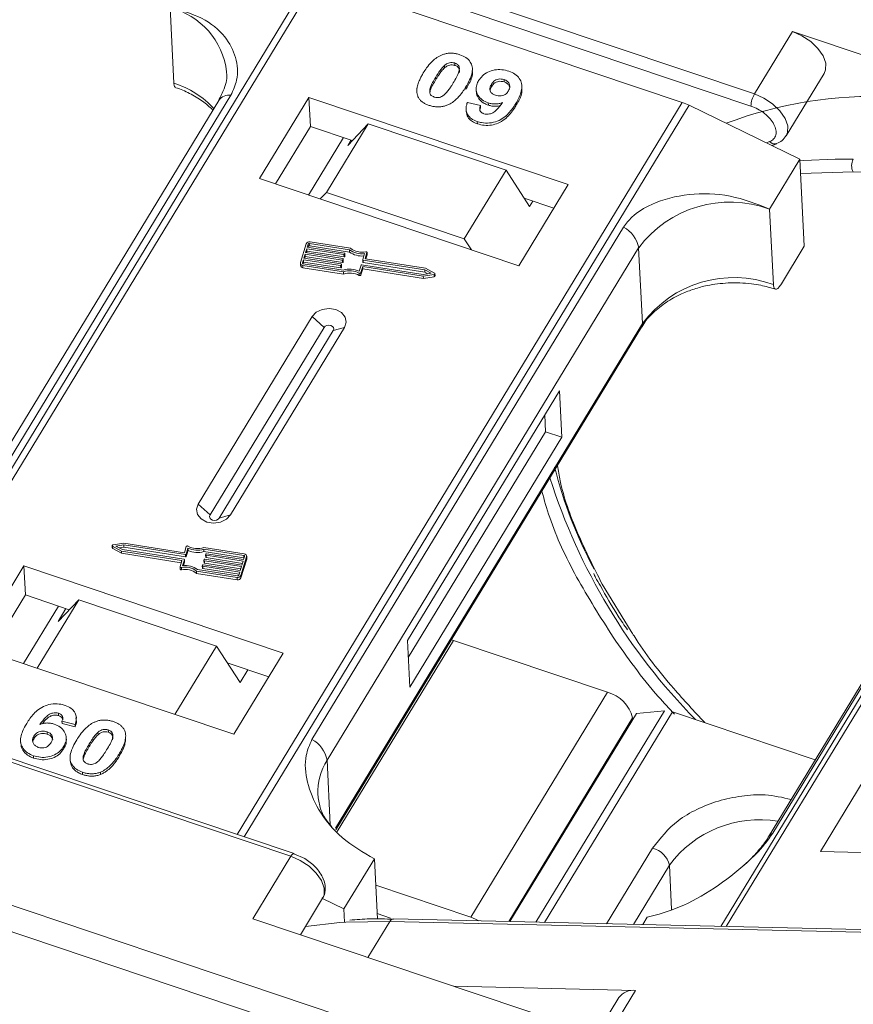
# Model space of a CAD drawing. Header units: millimetres. Extents: x 2205 to 3679, y 833 to 1866.
# Tile 43 of 86: x 3089 to 3130, y 1637 to 1685. Entities that reach past the tile are written whole.
import ezdxf

# ---------------------------------------------------------------- set-up
doc = ezdxf.new("R2010")
doc.units = ezdxf.units.MM

msp = doc.modelspace()

# ---------------------------------------------------------------- linework, layer by layer
at = {"color": 7, "linetype": 'Continuous', "lineweight": 15}
for p, q in [((3125.172, 1681.525), (3091.44, 1692.855)), ((3091.708, 1692.115), (3124.999, 1680.933)), ((3103.314, 1687.237), (3081.447, 1651.301)), ((3081.767, 1651.194), (3103.646, 1687.151)), ((3103.646, 1687.151), (3121.623, 1681.112)), ((3096.452, 1685.768), (3096.637, 1682.056)), ((3127.039, 1684.594), (3125.172, 1681.525)), ((3136.924, 1681.274), (3127.039, 1684.594)), ((3109.94, 1682.925), (3109.946, 1682.811)), ((3110.448, 1683.045), (3110.453, 1682.931)), ((3111.316, 1682.679), (3111.31, 1682.793)), ((3109.512, 1682.356), (3109.518, 1682.242)), ((3112.876, 1682.117), (3112.87, 1682.231)), ((3126.732, 1679.468), (3128.6, 1682.537)), ((3108.592, 1681.836), (3108.594, 1681.806)), ((3110.985, 1681.743), (3110.979, 1681.857)), ((3111.496, 1681.767), (3111.502, 1681.653)), ((3112.245, 1681.999), (3112.251, 1681.884)), ((3113.746, 1681.813), (3113.741, 1681.927)), ((3098.844, 1681.206), (3083.531, 1656.04)), ((3084.131, 1656.3), (3099.443, 1681.465)), ((3103.276, 1681.361), (3100.849, 1677.371)), ((3116.017, 1677.081), (3103.276, 1681.361)), ((3103.276, 1681.361), (3103.348, 1679.933)), ((3121.623, 1681.112), (3099.744, 1645.155)), ((3100.092, 1645.039), (3121.958, 1680.975)), ((3111.064, 1681.108), (3111.708, 1680.953)), ((3111.689, 1680.773), (3111.714, 1680.839)), ((3111.708, 1680.953), (3111.714, 1680.839)), ((3112.089, 1681.091), (3112.095, 1680.977)), ((3113.448, 1680.941), (3113.442, 1681.055)), ((3121.958, 1680.975), (3127.409, 1678.326)), ((3111.011, 1680.694), (3111.016, 1680.58)), ((3103.348, 1679.933), (3101.629, 1677.109)), ((3105.41, 1679.24), (3103.348, 1679.933)), ((3106.196, 1680.064), (3104.142, 1676.688)), ((3105.182, 1679.001), (3106.196, 1680.064)), ((3112.965, 1677.79), (3106.196, 1680.064)), ((3111.548, 1680.173), (3111.554, 1680.059)), ((3103.256, 1676.562), (3104.975, 1679.387)), ((3105.182, 1679.001), (3105.341, 1679.263)), ((3125.917, 1679.187), (3125.763, 1679.126)), ((3126.036, 1678.994), (3126.265, 1679.084)), ((3125.915, 1675.871), (3127.409, 1678.326)), ((3127.409, 1678.326), (3127.622, 1674.043)), ((3130.029, 1678.32), (3129.142, 1678.326)), ((3100.849, 1677.371), (3113.59, 1673.091)), ((3110.911, 1674.414), (3112.965, 1677.79)), ((3112.965, 1677.79), (3114.122, 1675.998)), ((3127.444, 1677.617), (3130.015, 1677.698)), ((3130.015, 1677.698), (3164.198, 1676.914)), ((3113.59, 1673.091), (3116.017, 1677.081)), ((3104.142, 1676.688), (3103.836, 1676.368)), ((3110.911, 1674.414), (3104.142, 1676.688)), ((3115.308, 1675.916), (3113.861, 1676.402)), ((3114.282, 1676.26), (3114.122, 1675.998)), ((3145.193, 1676.264), (3123.513, 1640.634)), ((3123.782, 1640.628), (3145.479, 1676.285)), ((3126.1, 1672.159), (3125.915, 1675.871)), ((3118.737, 1674.985), (3103.424, 1649.819)), ((3103.145, 1674.171), (3102.862, 1673.247)), ((3103.246, 1674.155), (3103.199, 1674.001)), ((3103.199, 1674.001), (3105.022, 1673.714)), ((3103.238, 1673.995), (3103.252, 1674.041)), ((3103.252, 1674.041), (3103.246, 1674.155)), ((3105.271, 1673.877), (3103.308, 1674.186)), ((3103.308, 1674.186), (3103.314, 1674.072)), ((3103.314, 1674.072), (3105.277, 1673.762)), ((3105.326, 1673.949), (3103.332, 1674.263)), ((3104.168, 1648.801), (3119.481, 1673.966)), ((3111.259, 1673.874), (3110.911, 1674.414)), ((3119.666, 1670.255), (3119.481, 1673.966)), ((3126.502, 1672.202), (3127.622, 1674.043)), ((3103.093, 1673.654), (3103.034, 1673.462)), ((3103.034, 1673.462), (3104.856, 1673.175)), ((3103.073, 1673.456), (3103.098, 1673.54)), ((3104.915, 1673.368), (3103.093, 1673.654)), ((3103.098, 1673.54), (3103.093, 1673.654)), ((3103.098, 1673.54), (3104.921, 1673.253)), ((3103.175, 1673.924), (3103.116, 1673.732)), ((3103.116, 1673.732), (3104.939, 1673.445)), ((3103.155, 1673.725), (3103.181, 1673.81)), ((3104.998, 1673.637), (3103.175, 1673.924)), ((3103.181, 1673.81), (3103.175, 1673.924)), ((3103.181, 1673.81), (3105.004, 1673.523)), ((3105.004, 1673.523), (3104.998, 1673.637)), ((3105.041, 1673.691), (3105.029, 1673.652)), ((3105.035, 1673.538), (3105.029, 1673.652)), ((3105.035, 1673.538), (3105.046, 1673.577)), ((3105.047, 1673.582), (3105.041, 1673.696)), ((3105.046, 1673.577), (3105.041, 1673.691)), ((3105.277, 1673.762), (3105.271, 1673.877)), ((3105.921, 1673.391), (3106.012, 1673.689)), ((3106.045, 1673.452), (3106.13, 1673.731)), ((3106.078, 1673.427), (3106.136, 1673.617)), ((3106.13, 1673.731), (3106.136, 1673.617)), ((3106.137, 1673.627), (3106.132, 1673.741)), ((3102.858, 1673.215), (3102.864, 1673.101)), ((3103.01, 1673.385), (3102.963, 1673.231)), ((3102.963, 1673.231), (3102.964, 1673.21)), ((3102.978, 1673.107), (3104.972, 1672.793)), ((3102.984, 1672.993), (3102.978, 1673.107)), ((3102.984, 1672.993), (3104.978, 1672.679)), ((3102.99, 1673.187), (3103.016, 1673.271)), ((3103.001, 1673.184), (3104.964, 1672.875)), ((3104.833, 1673.098), (3103.01, 1673.385)), ((3103.016, 1673.271), (3103.01, 1673.385)), ((3103.016, 1673.271), (3104.839, 1672.984)), ((3104.839, 1672.984), (3104.833, 1673.098)), ((3104.876, 1673.152), (3104.864, 1673.113)), ((3104.87, 1672.999), (3104.864, 1673.113)), ((3104.87, 1672.999), (3104.881, 1673.038)), ((3104.882, 1673.043), (3104.876, 1673.157)), ((3104.876, 1673.152), (3104.881, 1673.038)), ((3104.921, 1673.253), (3104.915, 1673.368)), ((3104.958, 1673.421), (3104.946, 1673.383)), ((3104.952, 1673.269), (3104.946, 1673.383)), ((3104.952, 1673.269), (3104.964, 1673.307)), ((3104.964, 1673.307), (3104.958, 1673.421)), ((3104.965, 1673.312), (3104.959, 1673.427)), ((3105.747, 1672.824), (3105.838, 1673.121)), ((3105.83, 1672.75), (3105.921, 1673.048)), ((3105.869, 1673.137), (3108.899, 1672.66)), ((3105.92, 1673.386), (3105.926, 1673.271)), ((3105.921, 1673.048), (3108.896, 1672.579)), ((3105.927, 1672.933), (3105.921, 1673.048)), ((3108.97, 1672.891), (3105.94, 1673.368)), ((3105.946, 1673.253), (3105.94, 1673.368)), ((3105.946, 1673.253), (3108.975, 1672.776)), ((3106.046, 1673.442), (3106.045, 1673.452)), ((3109.014, 1672.964), (3106.064, 1673.429)), ((3104.978, 1672.679), (3104.972, 1672.793)), ((3105.747, 1672.726), (3105.753, 1672.612)), ((3105.836, 1672.636), (3105.83, 1672.75)), ((3105.836, 1672.636), (3105.927, 1672.933)), ((3105.927, 1672.933), (3108.901, 1672.465)), ((3108.896, 1672.579), (3109.427, 1672.66)), ((3108.901, 1672.465), (3108.896, 1672.579)), ((3108.899, 1672.66), (3109.289, 1672.719)), ((3108.901, 1672.465), (3109.432, 1672.546)), ((3109.289, 1672.719), (3108.97, 1672.891)), ((3108.975, 1672.776), (3108.97, 1672.891)), ((3108.975, 1672.776), (3109.128, 1672.695)), ((3109.448, 1672.731), (3109.014, 1672.964)), ((3109.427, 1672.66), (3109.432, 1672.546)), ((3109.475, 1672.587), (3109.469, 1672.702)), ((3103.435, 1670.588), (3097.833, 1661.381)), ((3103.435, 1670.588), (3104.021, 1670.054)), ((3119.666, 1670.255), (3104.583, 1645.466)), ((3141.168, 1670.198), (3125.855, 1645.032)), ((3126.07, 1645.219), (3141.383, 1670.385)), ((3104.021, 1670.054), (3098.419, 1660.848)), ((3098.873, 1660.695), (3104.475, 1669.902)), ((3099.425, 1660.846), (3105.028, 1670.053)), ((3105.028, 1670.053), (3104.475, 1669.902)), ((3104.6, 1645.378), (3119.622, 1670.065)), ((3115.588, 1666.951), (3108.118, 1654.675)), ((3115.702, 1664.666), (3115.588, 1666.951)), ((3114.906, 1664.934), (3114.864, 1665.761)), ((3108.16, 1653.847), (3114.906, 1664.934)), ((3115.702, 1664.666), (3114.906, 1664.934)), ((3108.232, 1652.39), (3115.702, 1664.666)), ((3098.419, 1660.848), (3097.833, 1661.381)), ((3099.425, 1660.846), (3098.873, 1660.695)), ((3094.183, 1659.461), (3093.652, 1659.38)), ((3097.157, 1658.993), (3094.183, 1659.461)), ((3093.609, 1659.339), (3093.615, 1659.225)), ((3093.63, 1659.309), (3094.065, 1659.076)), ((3093.636, 1659.195), (3093.63, 1659.309)), ((3093.636, 1659.195), (3094.071, 1658.962)), ((3094.18, 1659.381), (3093.789, 1659.321)), ((3093.789, 1659.321), (3094.109, 1659.15)), ((3093.956, 1659.232), (3094.185, 1659.267)), ((3094.065, 1659.076), (3097.014, 1658.612)), ((3094.071, 1658.962), (3094.065, 1659.076)), ((3094.071, 1658.962), (3097.006, 1658.5)), ((3094.109, 1659.15), (3097.138, 1658.673)), ((3097.209, 1658.904), (3094.18, 1659.381)), ((3094.185, 1659.267), (3094.18, 1659.381)), ((3094.185, 1659.267), (3097.215, 1658.79)), ((3097.248, 1659.291), (3097.157, 1658.993)), ((3097.331, 1659.217), (3097.24, 1658.919)), ((3097.246, 1658.805), (3097.337, 1659.103)), ((3097.337, 1659.103), (3097.331, 1659.217)), ((3100.101, 1658.933), (3098.106, 1659.247)), ((3100.077, 1658.856), (3098.114, 1659.165)), ((3098.12, 1659.051), (3098.114, 1659.165)), ((3098.12, 1659.051), (3100.083, 1658.742)), ((3097.033, 1658.588), (3096.948, 1658.31)), ((3097.018, 1658.538), (3097.014, 1658.612)), ((3097.158, 1658.65), (3097.066, 1658.352)), ((3097.108, 1658.356), (3097.163, 1658.535)), ((3097.164, 1658.541), (3097.158, 1658.655)), ((3097.163, 1658.535), (3097.158, 1658.65)), ((3097.215, 1658.79), (3097.209, 1658.904)), ((3097.246, 1658.805), (3097.24, 1658.919)), ((3098.12, 1658.619), (3098.132, 1658.658)), ((3098.12, 1658.614), (3098.125, 1658.5)), ((3099.962, 1658.309), (3098.139, 1658.596)), ((3098.145, 1658.482), (3098.139, 1658.596)), ((3098.145, 1658.482), (3099.929, 1658.201)), ((3098.163, 1658.673), (3099.986, 1658.386)), ((3098.202, 1658.884), (3098.208, 1658.769)), ((3098.203, 1658.889), (3098.215, 1658.927)), ((3100.045, 1658.579), (3098.222, 1658.866)), ((3098.228, 1658.751), (3098.222, 1658.866)), ((3098.228, 1658.751), (3100.012, 1658.47)), ((3098.246, 1658.943), (3100.068, 1658.656)), ((3099.933, 1657.87), (3100.216, 1658.794)), ((3099.939, 1657.755), (3100.222, 1658.68)), ((3099.986, 1658.386), (3100.045, 1658.579)), ((3100.068, 1658.656), (3100.115, 1658.81)), ((3100.083, 1658.742), (3100.077, 1658.856)), ((3100.216, 1658.794), (3100.222, 1658.68)), ((3100.226, 1658.711), (3100.22, 1658.825)), ((3089.271, 1658.343), (3086.843, 1654.354)), ((3102.012, 1654.064), (3089.271, 1658.343)), ((3089.271, 1658.343), (3089.342, 1656.916)), ((3096.947, 1658.299), (3096.952, 1658.185)), ((3097.015, 1658.149), (3097.009, 1658.264)), ((3097.753, 1658.092), (3099.747, 1657.778)), ((3097.758, 1657.978), (3097.753, 1658.092)), ((3097.808, 1658.164), (3099.77, 1657.855)), ((3098.037, 1658.344), (3098.043, 1658.23)), ((3098.038, 1658.35), (3098.049, 1658.388)), ((3099.88, 1658.039), (3098.057, 1658.326)), ((3098.063, 1658.212), (3098.057, 1658.326)), ((3098.063, 1658.212), (3099.847, 1657.931)), ((3098.081, 1658.403), (3099.903, 1658.116)), ((3099.832, 1657.885), (3099.88, 1658.039)), ((3099.903, 1658.116), (3099.962, 1658.309)), ((3097.758, 1657.978), (3099.752, 1657.664)), ((3099.747, 1657.778), (3099.752, 1657.664)), ((3099.939, 1657.755), (3099.933, 1657.87)), ((3119.114, 1655.13), (3117.692, 1657.439)), ((3089.342, 1656.916), (3087.623, 1654.092)), ((3091.501, 1656.19), (3089.342, 1656.916)), ((3091.967, 1656.678), (3089.923, 1653.319)), ((3090.952, 1655.615), (3091.967, 1656.678)), ((3091.967, 1656.678), (3098.735, 1654.404)), ((3089.251, 1653.545), (3090.969, 1656.369)), ((3091.336, 1656.246), (3090.952, 1655.615)), ((3069.034, 1655.287), (3102.389, 1644.083)), ((3102.544, 1644.215), (3069.126, 1655.44)), ((3104.672, 1645.292), (3110.383, 1654.679)), ((3108.118, 1654.675), (3108.232, 1652.39)), ((3110.383, 1654.679), (3110.279, 1654.711)), ((3117.948, 1652.138), (3110.383, 1654.679)), ((3086.843, 1654.354), (3099.584, 1650.074)), ((3096.691, 1651.046), (3098.735, 1654.404)), ((3098.735, 1654.404), (3099.892, 1652.612)), ((3099.584, 1650.074), (3102.012, 1654.064)), ((3101.302, 1652.898), (3099.266, 1653.582)), ((3099.892, 1652.612), (3100.276, 1653.243)), ((3117.948, 1652.138), (3111.226, 1641.089)), ((3114.423, 1640.843), (3120.744, 1651.231)), ((3119.37, 1651.099), (3120.744, 1651.231)), ((3090.973, 1651.107), (3090.979, 1650.993)), ((3091.838, 1650.963), (3091.838, 1650.969)), ((3091.844, 1650.855), (3091.839, 1650.95)), ((3113.096, 1640.873), (3119.185, 1650.88)), ((3119.37, 1651.099), (3113.148, 1640.872)), ((3114.856, 1640.833), (3121.149, 1651.175)), ((3119.185, 1650.88), (3119.189, 1650.801)), ((3121.149, 1651.175), (3128.16, 1648.82)), ((3091.785, 1650.556), (3091.141, 1650.71)), ((3091.141, 1650.71), (3091.147, 1650.596)), ((3091.147, 1650.596), (3091.791, 1650.441)), ((3091.785, 1650.556), (3091.791, 1650.441)), ((3093.416, 1650.287), (3093.422, 1650.172)), ((3089.767, 1649.988), (3089.773, 1649.874)), ((3090.408, 1650.198), (3090.413, 1650.084)), ((3091.358, 1649.78), (3091.352, 1649.894)), ((3092.915, 1650.053), (3092.909, 1650.167)), ((3094.262, 1649.714), (3094.257, 1649.828)), ((3089.108, 1649.736), (3089.114, 1649.622)), ((3091.231, 1649.483), (3091.236, 1649.369)), ((3092.48, 1649.596), (3092.485, 1649.481)), ((3089.742, 1649.019), (3089.747, 1648.905)), ((3091.539, 1648.869), (3091.544, 1648.755)), ((3093.95, 1649.102), (3093.955, 1648.988)), ((3104.168, 1648.801), (3104.327, 1645.626)), ((3092.152, 1648.209), (3092.158, 1648.095)), ((3093.03, 1648.215), (3093.036, 1648.1)), ((3130.847, 1648.303), (3128.42, 1644.313)), ((3114.299, 1633.06), (3076.404, 1645.789)), ((3075.169, 1644.903), (3113.928, 1631.884)), ((3120.168, 1644.482), (3117.905, 1640.763)), ((3102.389, 1644.083), (3100.522, 1641.014)), ((3103.071, 1643.968), (3102.543, 1644.205)), ((3102.544, 1644.215), (3102.547, 1644.214)), ((3128.42, 1644.313), (3139.912, 1644.05)), ((3106.494, 1643.954), (3105, 1641.499)), ((3106.494, 1643.954), (3106.641, 1640.999)), ((3119.221, 1640.733), (3120.992, 1643.643)), ((3121.101, 1641.467), (3120.992, 1643.643)), ((3111.226, 1641.089), (3106.558, 1642.657)), ((3102.857, 1640.23), (3103.95, 1642.026)), ((3103.941, 1642.013), (3105, 1641.499)), ((3105, 1641.499), (3105.033, 1640.837)), ((3106.628, 1641.268), (3107.286, 1641.046)), ((3119.679, 1640.722), (3119.901, 1641.086)), ((3100.522, 1641.014), (3115.979, 1635.822)), ((3105.087, 1640.84), (3107.247, 1640.879)), ((3106.174, 1639.116), (3107.247, 1640.879)), ((3107.247, 1640.879), (3141.43, 1640.094)), ((3141.612, 1640.219), (3107.429, 1641.003)), ((3119.323, 1637.49), (3110.406, 1637.694)), ((3117.642, 1634.728), (3119.323, 1637.49)), ((3118.509, 1637.144), (3116.641, 1634.073))]:
    msp.add_line(p, q, dxfattribs=at)
at = {"color": 7, "linetype": 'Continuous', "lineweight": 15, "flags": 128}
for points in [[(3128.6, 1682.537), (3128.669, 1682.704), (3128.676, 1683.032), (3128.546, 1683.395), (3128.291, 1683.763), (3127.934, 1684.104), (3127.504, 1684.39), (3127.039, 1684.594)], [(3126.736, 1679.475), (3126.802, 1679.635), (3126.808, 1679.963), (3126.678, 1680.326), (3126.424, 1680.694), (3126.066, 1681.035), (3125.637, 1681.321), (3125.172, 1681.525)], [(3129.142, 1678.326), (3127.577, 1678.262), (3127.413, 1678.25)], [(3105.046, 1673.577), (3105.047, 1673.581), (3105.047, 1673.582)], [(3106.069, 1673.777), (3106.082, 1673.778), (3106.095, 1673.777), (3106.107, 1673.773), (3106.117, 1673.767), (3106.125, 1673.759), (3106.13, 1673.75), (3106.132, 1673.741), (3106.13, 1673.731)], [(3106.136, 1673.617), (3106.137, 1673.626), (3106.137, 1673.627)], [(3104.881, 1673.038), (3104.882, 1673.041), (3104.882, 1673.043)], [(3104.964, 1673.307), (3104.965, 1673.311), (3104.965, 1673.312)], [(3109.448, 1672.731), (3109.459, 1672.724), (3109.466, 1672.714), (3109.469, 1672.703), (3109.468, 1672.691), (3109.463, 1672.68), (3109.453, 1672.671), (3109.441, 1672.664), (3109.427, 1672.66)], [(3105.028, 1670.053), (3105.11, 1670.309), (3105.058, 1670.566), (3104.881, 1670.786), (3104.605, 1670.935), (3104.272, 1670.99), (3103.932, 1670.944), (3103.639, 1670.803), (3103.435, 1670.588)], [(3104.475, 1669.902), (3104.499, 1669.975), (3104.484, 1670.048), (3104.434, 1670.111), (3104.355, 1670.153), (3104.26, 1670.169), (3104.163, 1670.156), (3104.079, 1670.116), (3104.021, 1670.054)], [(3119.666, 1670.255), (3119.656, 1670.148), (3119.622, 1670.065)], [(3097.833, 1661.381), (3097.75, 1661.126), (3097.802, 1660.869), (3097.979, 1660.649), (3098.256, 1660.5), (3098.589, 1660.445), (3098.928, 1660.491), (3099.222, 1660.632), (3099.425, 1660.846)], [(3098.419, 1660.848), (3098.396, 1660.775), (3098.41, 1660.702), (3098.461, 1660.639), (3098.54, 1660.596), (3098.635, 1660.581), (3098.731, 1660.594), (3098.815, 1660.634), (3098.873, 1660.695)], [(3093.63, 1659.309), (3093.619, 1659.317), (3093.612, 1659.327), (3093.609, 1659.338), (3093.61, 1659.349), (3093.616, 1659.36), (3093.625, 1659.369), (3093.638, 1659.376), (3093.652, 1659.38)], [(3097.163, 1658.535), (3097.164, 1658.539), (3097.164, 1658.541)], [(3100.094, 1658.739), (3100.092, 1658.74), (3100.083, 1658.742)], [(3100.222, 1658.68), (3100.226, 1658.703), (3100.226, 1658.711)], [(3097.009, 1658.264), (3096.996, 1658.263), (3096.984, 1658.264), (3096.972, 1658.268), (3096.962, 1658.274), (3096.954, 1658.281), (3096.949, 1658.29), (3096.947, 1658.3), (3096.948, 1658.31)], [(3121.149, 1651.175), (3121.096, 1651.192), (3121.072, 1651.198)], [(3102.389, 1644.083), (3102.426, 1644.138), (3102.462, 1644.179), (3102.495, 1644.206), (3102.525, 1644.217), (3102.544, 1644.215)], [(3102.389, 1644.083), (3102.854, 1643.879), (3103.284, 1643.594), (3103.641, 1643.252), (3103.896, 1642.884), (3104.026, 1642.521), (3104.019, 1642.194), (3103.95, 1642.026)], [(3111.226, 1641.089), (3111.459, 1640.995), (3111.626, 1640.907)], [(3103.102, 1640.633), (3104.795, 1640.821), (3105.087, 1640.84)]]:
    msp.add_lwpolyline(points, dxfattribs=at)
at = {"color": 7, "linetype": 'Continuous', "lineweight": 15}
for centre, radius, start, end in [((3095.567, 1682.184), 3.691, 6.7408, 76.1267), ((3095.269, 1677.72), 4.547, 42.484, 72.487), ((3099.368, 1680.819), 0.651, 83.3009, 143.5464), ((3130.982, 1661.222), 20.188, 87.4032, 110.8726), ((3126.213, 1680.901), 1.214, 149.0372, 178.4921), ((3120.719, 1678.43), 2.831, 64.0244, 71.3572), ((3126.167, 1679.395), 0.326, 219.7243, 287.2188), ((3130.622, 1677.995), 0.676, 151.2883, 206.0774), ((3123.976, 1670.603), 5.614, 69.793, 143.1903), ((3118.033, 1673.689), 1.475, 10.844, 61.4649), ((3103.295, 1674.102), 0.164, 77.0876, 155.3858), ((3103.296, 1674.132), 0.0548, 77.0876, 155.3858), ((3103.302, 1674.018), 0.0548, 77.0876, 155.3858), ((3105.882, 1674.662), 0.905, 232.0401, 281.9042), ((3105.004, 1673.664), 0.0274, 257.0876, 335.3858), ((3105.01, 1673.55), 0.0274, 257.0876, 335.3858), ((3105.021, 1673.694), 0.0198, 349.9361, 89.3851), ((3105.875, 1674.701), 1.022, 233.7873, 277.7262), ((3105.878, 1674.582), 1.016, 233.7325, 275.5335), ((3102.979, 1673.226), 0.119, 169.9361, 269.3851), ((3102.992, 1673.123), 0.13, 189.7722, 266.0909), ((3103.002, 1673.224), 0.0395, 169.9361, 269.3851), ((3104.839, 1673.125), 0.0274, 257.0876, 335.3858), ((3104.845, 1673.01), 0.0274, 257.0876, 335.3858), ((3104.856, 1673.155), 0.0198, 349.9361, 89.3851), ((3104.922, 1673.394), 0.0274, 257.0876, 335.3858), ((3104.927, 1673.28), 0.0274, 257.0876, 335.3858), ((3104.939, 1673.425), 0.0198, 349.9361, 89.3851), ((3105.863, 1673.11), 0.0274, 77.0876, 155.3858), ((3105.94, 1673.387), 0.0198, 169.9361, 269.3851), ((3105.947, 1673.275), 0.0217, 189.7722, 266.0909), ((3106.065, 1673.449), 0.0198, 169.9361, 269.3851), ((3105.288, 1671.824), 1.1, 65.3285, 107.0983), ((3105.284, 1671.888), 0.957, 61.074, 109.0306), ((3105.29, 1671.774), 0.957, 61.074, 109.0306), ((3105.778, 1672.775), 0.0579, 237.9824, 333.6935), ((3105.784, 1672.661), 0.0579, 237.9824, 333.6935), ((3109.431, 1672.591), 0.0443, 271.8138, 355.8832), ((3124.161, 1666.891), 5.614, 69.793, 143.1903), ((3136.677, 1668.566), 21.992, 194.157, 208.1579), ((3143.52, 1671.681), 29.795, 197.6084, 224.494), ((3093.651, 1659.228), 0.036, 184.8468, 245.7802), ((3097.3, 1659.265), 0.0579, 57.9824, 153.6935), ((3097.794, 1660.152), 0.957, 241.074, 289.0306), ((3097.791, 1660.217), 1.1, 245.3285, 287.0983), ((3097.796, 1660.103), 1.1, 245.3285, 287.0983), ((3097.014, 1658.592), 0.0198, 349.9361, 89.3851), ((3097.138, 1658.653), 0.0198, 349.9361, 89.3851), ((3097.215, 1658.931), 0.0274, 257.0876, 335.3858), ((3097.221, 1658.816), 0.0274, 257.0876, 335.3858), ((3098.14, 1658.616), 0.0198, 169.9361, 269.3851), ((3098.147, 1658.503), 0.0217, 189.7722, 266.0909), ((3098.157, 1658.646), 0.0274, 77.0876, 155.3858), ((3098.222, 1658.885), 0.0198, 169.9361, 269.3851), ((3098.229, 1658.773), 0.0217, 189.7722, 266.0909), ((3098.239, 1658.916), 0.0274, 77.0876, 155.3858), ((3100.077, 1658.817), 0.0395, 349.9361, 89.3851), ((3100.099, 1658.815), 0.119, 349.9361, 89.3851), ((3097.001, 1658.198), 0.0501, 194.3725, 286.4059), ((3097.196, 1657.378), 0.905, 52.0401, 101.9042), ((3097.202, 1657.264), 0.905, 52.0401, 101.9042), ((3097.204, 1657.339), 1.022, 53.7873, 97.7262), ((3098.057, 1658.346), 0.0198, 169.9361, 269.3851), ((3098.064, 1658.234), 0.0217, 189.7722, 266.0909), ((3098.074, 1658.377), 0.0274, 77.0876, 155.3858), ((3099.784, 1657.938), 0.164, 257.0876, 335.3858), ((3099.789, 1657.824), 0.164, 257.0876, 335.3858), ((3099.783, 1657.908), 0.0548, 257.0876, 335.3858), ((3117.509, 1650.469), 1.726, 13.7825, 75.2686), ((3102.72, 1648.523), 1.475, 10.844, 61.4649), ((3106.686, 1647.216), 2.975, 147.8127, 182.163), ((3125.427, 1640.353), 5.522, 80.6552, 143.4246), ((3126.268, 1644.775), 0.486, 114.0436, 148.1804), ((3119.875, 1643.369), 1.15, 13.7825, 75.2686), ((3107.446, 1640.783), 0.221, 94.3757, 154.3004), ((3119.207, 1636.632), 0.865, 82.2958, 143.7595)]:
    msp.add_arc(centre, radius, start, end, dxfattribs=at)
for points, knots in [([(3099.443, 1681.465), (3099.555, 1681.712), (3099.84, 1682.341), (3099.732, 1683.353), (3099.178, 1684.419), (3098.091, 1685.326), (3096.996, 1685.621), (3096.452, 1685.768)], [0, 0, 0, 0, 0.125713, 0.321276, 0.524466, 0.763484, 1, 1, 1, 1]), ([(3108.899, 1682.562), (3108.951, 1682.643), (3109.068, 1682.828), (3109.323, 1683.133), (3109.593, 1683.355), (3109.797, 1683.439), (3109.819, 1683.449)], [0, 0, 0, 0, 0.236731, 0.537555, 0.949668, 1, 1, 1, 1]), ([(3109.819, 1683.449), (3109.873, 1683.468), (3109.983, 1683.506), (3110.16, 1683.532), (3110.341, 1683.532), (3110.49, 1683.51), (3110.609, 1683.482), (3110.667, 1683.463), (3110.697, 1683.454)], [0, 0, 0, 0, 0.193776, 0.3936, 0.587864, 0.788908, 0.894169, 1, 1, 1, 1]), ([(3110.697, 1683.454), (3110.8, 1683.412), (3111.009, 1683.326), (3111.216, 1683.11), (3111.322, 1682.858), (3111.298, 1682.422), (3111.115, 1682.097), (3110.979, 1681.857)], [0, 0, 0, 0, 0.147566, 0.296688, 0.431278, 0.580404, 1, 1, 1, 1]), ([(3109.512, 1682.356), (3109.537, 1682.397), (3109.588, 1682.478), (3109.66, 1682.587), (3109.728, 1682.684), (3109.792, 1682.767), (3109.86, 1682.849), (3109.914, 1682.9), (3109.94, 1682.925)], [0, 0, 0, 0, 0.2059417, 0.4119594, 0.558149, 0.7045024, 0.8518015, 1, 1, 1, 1]), ([(3109.518, 1682.242), (3109.543, 1682.282), (3109.593, 1682.364), (3109.665, 1682.473), (3109.734, 1682.569), (3109.798, 1682.653), (3109.866, 1682.735), (3109.919, 1682.785), (3109.946, 1682.811)], [0, 0, 0, 0, 0.205942, 0.411959, 0.558149, 0.704502, 0.851801, 1, 1, 1, 1]), ([(3109.94, 1682.925), (3109.985, 1682.961), (3110.057, 1683.02), (3110.19, 1683.068), (3110.314, 1683.076), (3110.399, 1683.059), (3110.442, 1683.046), (3110.448, 1683.045)], [0, 0, 0, 0, 0.334804, 0.542561, 0.750382, 0.970721, 1, 1, 1, 1]), ([(3109.946, 1682.811), (3109.991, 1682.847), (3110.063, 1682.906), (3110.196, 1682.954), (3110.319, 1682.961), (3110.404, 1682.945), (3110.448, 1682.932), (3110.453, 1682.931)], [0, 0, 0, 0, 0.334804, 0.542561, 0.750382, 0.970721, 1, 1, 1, 1]), ([(3110.448, 1683.045), (3110.491, 1683.026), (3110.569, 1682.993), (3110.645, 1682.911), (3110.68, 1682.79), (3110.653, 1682.596), (3110.534, 1682.346), (3110.425, 1682.161), (3110.369, 1682.068)], [0, 0, 0, 0, 0.104614, 0.188814, 0.273512, 0.444127, 0.719481, 1, 1, 1, 1]), ([(3110.453, 1682.931), (3110.496, 1682.912), (3110.574, 1682.879), (3110.65, 1682.796), (3110.684, 1682.688), (3110.669, 1682.608), (3110.66, 1682.558)], [0, 0, 0, 0, 0.255325, 0.46083, 0.667547, 1, 1, 1, 1]), ([(3110.985, 1681.743), (3111.031, 1681.825), (3111.177, 1682.082), (3111.335, 1682.4), (3111.306, 1682.633), (3111.301, 1682.677)], [0, 0, 0, 0, 0.276495, 0.862243, 1, 1, 1, 1]), ([(3111.618, 1682.18), (3111.675, 1682.261), (3111.788, 1682.422), (3112.063, 1682.611), (3112.396, 1682.718), (3112.764, 1682.737), (3112.99, 1682.676), (3113.107, 1682.644)], [0, 0, 0, 0, 0.197927, 0.397728, 0.597413, 0.790584, 1, 1, 1, 1]), ([(3099.227, 1682.622), (3099.229, 1682.61), (3099.28, 1682.336), (3099.18, 1681.862), (3098.936, 1681.4), (3098.834, 1681.206)], [0, 0, 0, 0, 0.0259765, 0.5921111, 1, 1, 1, 1]), ([(3108.608, 1681.464), (3108.597, 1681.508), (3108.575, 1681.597), (3108.577, 1681.771), (3108.62, 1681.984), (3108.707, 1682.204), (3108.802, 1682.397), (3108.867, 1682.507), (3108.899, 1682.562)], [0, 0, 0, 0, 0.118441, 0.239346, 0.459593, 0.684925, 0.84224, 1, 1, 1, 1]), ([(3109.432, 1681.377), (3109.381, 1681.4), (3109.298, 1681.437), (3109.229, 1681.526), (3109.203, 1681.648), (3109.232, 1681.841), (3109.354, 1682.088), (3109.459, 1682.266), (3109.512, 1682.356)], [0, 0, 0, 0, 0.12537, 0.20229, 0.279179, 0.464758, 0.730582, 1, 1, 1, 1]), ([(3109.236, 1681.638), (3109.237, 1681.657), (3109.247, 1681.773), (3109.365, 1681.973), (3109.467, 1682.152), (3109.518, 1682.242)], [0, 0, 0, 0, 0.0898219, 0.5418552, 1, 1, 1, 1]), ([(3112.089, 1681.091), (3111.985, 1681.135), (3111.778, 1681.223), (3111.579, 1681.449), (3111.481, 1681.709), (3111.503, 1681.963), (3111.583, 1682.115), (3111.618, 1682.18)], [0, 0, 0, 0, 0.210189, 0.421773, 0.623603, 0.837034, 1, 1, 1, 1]), ([(3112.245, 1681.999), (3112.281, 1682.051), (3112.338, 1682.134), (3112.464, 1682.224), (3112.591, 1682.26), (3112.733, 1682.267), (3112.821, 1682.244), (3112.87, 1682.231)], [0, 0, 0, 0, 0.29132, 0.465539, 0.641632, 0.798664, 1, 1, 1, 1]), ([(3112.87, 1682.231), (3112.922, 1682.209), (3113.025, 1682.163), (3113.12, 1682.045), (3113.164, 1681.914), (3113.141, 1681.786), (3113.1, 1681.71), (3113.082, 1681.676)], [0, 0, 0, 0, 0.207955, 0.420406, 0.62732, 0.827707, 1, 1, 1, 1]), ([(3113.107, 1682.644), (3113.211, 1682.602), (3113.419, 1682.516), (3113.631, 1682.295), (3113.749, 1682.03), (3113.74, 1681.638), (3113.593, 1681.31), (3113.464, 1681.092), (3113.442, 1681.055)], [0, 0, 0, 0, 0.148288, 0.297745, 0.443713, 0.607791, 0.934708, 1, 1, 1, 1]), ([(3096.637, 1682.056), (3096.644, 1681.997), (3096.657, 1681.883), (3096.707, 1681.853), (3096.731, 1681.839)], [0, 0, 0, 0, 0.51935, 1, 1, 1, 1]), ([(3096.73, 1681.835), (3096.731, 1681.835), (3096.978, 1681.769), (3097.432, 1681.553), (3098.06, 1681.198), (3098.383, 1680.897), (3098.541, 1680.75)], [0, 0, 0, 0, 0.00132, 0.32582, 0.671167, 1, 1, 1, 1]), ([(3110.369, 1682.068), (3110.344, 1682.027), (3110.293, 1681.945), (3110.221, 1681.836), (3110.153, 1681.739), (3110.088, 1681.656), (3110.02, 1681.573), (3109.967, 1681.522), (3109.94, 1681.497)], [0, 0, 0, 0, 0.20527, 0.410616, 0.55715, 0.703844, 0.851471, 1, 1, 1, 1]), ([(3110.979, 1681.857), (3110.927, 1681.776), (3110.81, 1681.591), (3110.56, 1681.292), (3110.293, 1681.071), (3110.091, 1680.985), (3110.061, 1680.973)], [0, 0, 0, 0, 0.2372812, 0.5385907, 0.9326774, 1, 1, 1, 1]), ([(3112.441, 1681.465), (3112.39, 1681.487), (3112.294, 1681.527), (3112.198, 1681.629), (3112.159, 1681.739), (3112.174, 1681.867), (3112.219, 1681.95), (3112.245, 1681.999)], [0, 0, 0, 0, 0.213937, 0.398075, 0.583091, 0.751666, 1, 1, 1, 1]), ([(3112.181, 1681.705), (3112.181, 1681.715), (3112.186, 1681.778), (3112.221, 1681.836), (3112.251, 1681.884)], [0, 0, 0, 0, 0.159639, 1, 1, 1, 1]), ([(3112.251, 1681.884), (3112.287, 1681.936), (3112.343, 1682.02), (3112.47, 1682.11), (3112.597, 1682.146), (3112.738, 1682.153), (3112.826, 1682.13), (3112.876, 1682.117)], [0, 0, 0, 0, 0.29132, 0.465539, 0.641632, 0.798664, 1, 1, 1, 1]), ([(3112.876, 1682.117), (3112.927, 1682.094), (3113.03, 1682.049), (3113.124, 1681.938), (3113.143, 1681.857), (3113.151, 1681.821)], [0, 0, 0, 0, 0.352923, 0.713478, 1, 1, 1, 1]), ([(3113.448, 1680.941), (3113.494, 1681.023), (3113.634, 1681.272), (3113.773, 1681.572), (3113.738, 1681.781), (3113.733, 1681.811)], [0, 0, 0, 0, 0.297567, 0.897279, 1, 1, 1, 1]), ([(3109.183, 1680.967), (3109.131, 1680.987), (3109.025, 1681.025), (3108.884, 1681.105), (3108.762, 1681.204), (3108.683, 1681.303), (3108.635, 1681.392), (3108.617, 1681.44), (3108.608, 1681.464)], [0, 0, 0, 0, 0.1926347, 0.388697, 0.5820148, 0.7830443, 0.8909593, 1, 1, 1, 1]), ([(3109.94, 1681.497), (3109.895, 1681.46), (3109.823, 1681.402), (3109.691, 1681.354), (3109.569, 1681.346), (3109.484, 1681.361), (3109.439, 1681.375), (3109.432, 1681.377)], [0, 0, 0, 0, 0.333678, 0.540413, 0.747264, 0.961209, 1, 1, 1, 1]), ([(3111.518, 1681.654), (3111.516, 1681.614), (3111.509, 1681.487), (3111.625, 1681.281), (3111.827, 1681.083), (3112.015, 1681.008), (3112.095, 1680.977)], [0, 0, 0, 0, 0.136763, 0.437626, 0.762754, 1, 1, 1, 1]), ([(3113.082, 1681.676), (3113.048, 1681.628), (3112.993, 1681.548), (3112.861, 1681.468), (3112.724, 1681.433), (3112.577, 1681.428), (3112.487, 1681.453), (3112.441, 1681.465)], [0, 0, 0, 0, 0.267394, 0.447214, 0.627122, 0.813065, 1, 1, 1, 1]), ([(3110.061, 1680.973), (3110.007, 1680.954), (3109.897, 1680.916), (3109.72, 1680.89), (3109.538, 1680.889), (3109.389, 1680.911), (3109.271, 1680.94), (3109.213, 1680.958), (3109.183, 1680.967)], [0, 0, 0, 0, 0.193769, 0.393564, 0.587886, 0.789131, 0.894283, 1, 1, 1, 1]), ([(3111.548, 1680.173), (3111.444, 1680.216), (3111.256, 1680.294), (3111.074, 1680.49), (3110.986, 1680.727), (3111.006, 1680.94), (3111.051, 1681.072), (3111.064, 1681.108)], [0, 0, 0, 0, 0.2427882, 0.4388655, 0.6348012, 0.9009361, 1, 1, 1, 1]), ([(3113.442, 1681.055), (3113.39, 1680.974), (3113.233, 1680.73), (3112.953, 1680.413), (3112.542, 1680.176), (3112.153, 1680.083), (3111.807, 1680.097), (3111.617, 1680.153), (3111.548, 1680.173)], [0, 0, 0, 0, 0.142337, 0.429127, 0.589943, 0.751205, 0.909895, 1, 1, 1, 1]), ([(3111.554, 1680.059), (3111.665, 1680.029), (3111.888, 1679.968), (3112.252, 1679.985), (3112.605, 1680.087), (3113.003, 1680.338), (3113.262, 1680.648), (3113.41, 1680.881), (3113.448, 1680.941)], [0, 0, 0, 0, 0.14324, 0.28761, 0.430449, 0.591135, 0.89544, 1, 1, 1, 1]), ([(3111.708, 1680.953), (3111.689, 1680.901), (3111.659, 1680.82), (3111.677, 1680.707), (3111.731, 1680.632), (3111.804, 1680.583), (3111.856, 1680.563), (3111.876, 1680.556)], [0, 0, 0, 0, 0.3447142, 0.5290593, 0.7142089, 0.8921959, 1, 1, 1, 1]), ([(3111.876, 1680.556), (3111.921, 1680.545), (3112.011, 1680.523), (3112.169, 1680.543), (3112.344, 1680.609), (3112.567, 1680.802), (3112.699, 1680.981), (3112.789, 1681.103)], [0, 0, 0, 0, 0.112015, 0.224355, 0.367768, 0.565827, 1, 1, 1, 1]), ([(3112.789, 1681.103), (3112.735, 1681.086), (3112.623, 1681.05), (3112.473, 1681.035), (3112.353, 1681.037), (3112.263, 1681.046), (3112.175, 1681.065), (3112.118, 1681.082), (3112.089, 1681.091)], [0, 0, 0, 0, 0.243491, 0.496266, 0.61821, 0.741704, 0.870158, 1, 1, 1, 1]), ([(3112.095, 1680.977), (3112.149, 1680.961), (3112.26, 1680.928), (3112.411, 1680.919), (3112.531, 1680.926), (3112.605, 1680.936), (3112.649, 1680.947), (3112.664, 1680.951)], [0, 0, 0, 0, 0.3019612, 0.6159961, 0.7670742, 0.920126, 1, 1, 1, 1]), ([(3124.999, 1680.933), (3125.114, 1680.887), (3125.35, 1680.794), (3125.68, 1680.572), (3125.953, 1680.311), (3126.144, 1680.033), (3126.244, 1679.758), (3126.239, 1679.508), (3126.133, 1679.303), (3125.988, 1679.225), (3125.917, 1679.187)], [0, 0, 0, 0, 0.1222496, 0.25, 0.3777504, 0.5, 0.6222496, 0.75, 0.8777504, 1, 1, 1, 1]), ([(3111.032, 1680.582), (3111.036, 1680.54), (3111.048, 1680.415), (3111.192, 1680.244), (3111.383, 1680.121), (3111.511, 1680.075), (3111.554, 1680.059)], [0, 0, 0, 0, 0.178374, 0.534381, 0.842285, 1, 1, 1, 1]), ([(3126.26, 1679.094), (3126.356, 1679.134), (3126.553, 1679.216), (3126.668, 1679.393), (3126.728, 1679.483)], [0, 0, 0, 0, 0.485977, 1, 1, 1, 1]), ([(3125.915, 1675.871), (3125.277, 1676.121), (3124, 1676.619), (3121.933, 1676.677), (3120.285, 1676.245), (3119.216, 1675.616), (3118.867, 1675.156), (3118.737, 1674.985)], [0, 0, 0, 0, 0.249096, 0.498243, 0.745205, 0.90541, 1, 1, 1, 1]), ([(3119.634, 1670.063), (3119.649, 1670.095), (3119.768, 1670.346), (3120.166, 1670.774), (3120.806, 1671.303), (3121.509, 1671.69), (3122.199, 1671.954), (3122.96, 1672.162), (3123.53, 1672.215), (3123.873, 1672.247)], [0, 0, 0, 0, 0.027206, 0.212661, 0.388047, 0.561103, 0.687308, 0.811478, 1, 1, 1, 1]), ([(3123.873, 1672.247), (3124.259, 1672.248), (3124.803, 1672.248), (3125.58, 1672.12), (3125.959, 1672.008), (3126.194, 1671.939)], [0, 0, 0, 0, 0.48108, 0.677923, 1, 1, 1, 1]), ([(3126.502, 1672.202), (3126.46, 1672.139), (3126.375, 1672.014), (3126.258, 1671.929), (3126.167, 1671.935), (3126.114, 1672.022), (3126.104, 1672.12), (3126.1, 1672.159)], [0, 0, 0, 0, 0.2146939, 0.4293877, 0.6440816, 0.8587754, 1, 1, 1, 1]), ([(3117.692, 1657.439), (3117.269, 1658.283), (3116.41, 1659.996), (3115.706, 1661.956), (3115.53, 1663.024), (3115.489, 1663.273)], [0, 0, 0, 0, 0.426467, 0.86616, 1, 1, 1, 1]), ([(3114.724, 1662.016), (3114.844, 1661.584), (3115.226, 1660.207), (3116.359, 1657.788), (3117.604, 1655.825), (3118.229, 1654.839)], [0, 0, 0, 0, 0.185217, 0.59073, 1, 1, 1, 1]), ([(3117.27, 1657.967), (3117.299, 1657.904), (3117.393, 1657.704), (3117.517, 1657.504), (3117.602, 1657.367)], [0, 0, 0, 0, 0.317467, 1, 1, 1, 1]), ([(3117.602, 1657.367), (3117.875, 1656.87), (3118.274, 1656.146), (3118.778, 1655.428), (3118.936, 1655.202)], [0, 0, 0, 0, 0.685846, 1, 1, 1, 1]), ([(3122.728, 1650.645), (3122.212, 1651.201), (3120.924, 1652.589), (3119.738, 1654.108), (3119.16, 1655.055), (3119.114, 1655.13)], [0, 0, 0, 0, 0.381149, 0.950915, 1, 1, 1, 1]), ([(3118.229, 1654.839), (3118.921, 1653.853), (3119.824, 1652.568), (3120.978, 1651.342), (3121.247, 1651.056)], [0, 0, 0, 0, 0.76684, 1, 1, 1, 1]), ([(3089.407, 1650.608), (3089.459, 1650.689), (3089.616, 1650.933), (3089.896, 1651.25), (3090.307, 1651.488), (3090.696, 1651.581), (3091.042, 1651.566), (3091.232, 1651.51), (3091.301, 1651.49)], [0, 0, 0, 0, 0.142337, 0.429127, 0.589943, 0.751205, 0.909895, 1, 1, 1, 1]), ([(3091.301, 1651.49), (3091.405, 1651.447), (3091.594, 1651.37), (3091.774, 1651.173), (3091.863, 1650.939), (3091.844, 1650.726), (3091.798, 1650.594), (3091.785, 1650.556)], [0, 0, 0, 0, 0.2426908, 0.4390024, 0.635006, 0.8950587, 1, 1, 1, 1]), ([(3090.973, 1651.107), (3090.928, 1651.118), (3090.838, 1651.141), (3090.679, 1651.12), (3090.502, 1651.052), (3090.281, 1650.859), (3090.149, 1650.681), (3090.059, 1650.56)], [0, 0, 0, 0, 0.112049, 0.22438, 0.370115, 0.570276, 1, 1, 1, 1]), ([(3090.178, 1650.593), (3090.2, 1650.622), (3090.278, 1650.726), (3090.408, 1650.863), (3090.596, 1650.979), (3090.757, 1651.021), (3090.89, 1651.019), (3090.954, 1651), (3090.979, 1650.993)], [0, 0, 0, 0, 0.125063, 0.447498, 0.624691, 0.80303, 0.922697, 1, 1, 1, 1]), ([(3091.141, 1650.71), (3091.16, 1650.761), (3091.19, 1650.841), (3091.172, 1650.954), (3091.118, 1651.031), (3091.044, 1651.08), (3090.993, 1651.1), (3090.973, 1651.107)], [0, 0, 0, 0, 0.33384, 0.524547, 0.716372, 0.891824, 1, 1, 1, 1]), ([(3090.979, 1650.993), (3091.02, 1650.976), (3091.093, 1650.946), (3091.158, 1650.871), (3091.186, 1650.816), (3091.184, 1650.787), (3091.183, 1650.784)], [0, 0, 0, 0, 0.381231, 0.67833, 0.975215, 1, 1, 1, 1]), ([(3091.791, 1650.441), (3091.823, 1650.53), (3091.872, 1650.667), (3091.839, 1650.805), (3091.828, 1650.853)], [0, 0, 0, 0, 0.645982, 1, 1, 1, 1]), ([(3092.788, 1650.69), (3092.842, 1650.709), (3092.952, 1650.748), (3093.129, 1650.774), (3093.31, 1650.774), (3093.459, 1650.752), (3093.578, 1650.724), (3093.636, 1650.705), (3093.665, 1650.696)], [0, 0, 0, 0, 0.193776, 0.3936, 0.587864, 0.788908, 0.894169, 1, 1, 1, 1]), ([(3089.742, 1649.019), (3089.638, 1649.062), (3089.43, 1649.147), (3089.218, 1649.367), (3089.1, 1649.632), (3089.109, 1650.025), (3089.256, 1650.353), (3089.386, 1650.572), (3089.407, 1650.608)], [0, 0, 0, 0, 0.148269, 0.297647, 0.442421, 0.607851, 0.935658, 1, 1, 1, 1]), ([(3090.059, 1650.56), (3090.114, 1650.577), (3090.226, 1650.612), (3090.376, 1650.63), (3090.496, 1650.626), (3090.585, 1650.617), (3090.674, 1650.599), (3090.731, 1650.581), (3090.76, 1650.572)], [0, 0, 0, 0, 0.243654, 0.49576, 0.617892, 0.741503, 0.870025, 1, 1, 1, 1]), ([(3090.76, 1650.572), (3090.863, 1650.529), (3091.071, 1650.44), (3091.268, 1650.215), (3091.367, 1649.959), (3091.348, 1649.704), (3091.267, 1649.551), (3091.231, 1649.483)], [0, 0, 0, 0, 0.210216, 0.421975, 0.620016, 0.831037, 1, 1, 1, 1]), ([(3091.87, 1649.806), (3091.922, 1649.888), (3092.039, 1650.072), (3092.294, 1650.377), (3092.563, 1650.597), (3092.765, 1650.681), (3092.788, 1650.69)], [0, 0, 0, 0, 0.237381, 0.538918, 0.949082, 1, 1, 1, 1]), ([(3092.909, 1650.167), (3092.954, 1650.203), (3093.026, 1650.262), (3093.159, 1650.31), (3093.283, 1650.317), (3093.368, 1650.301), (3093.411, 1650.288), (3093.416, 1650.287)], [0, 0, 0, 0, 0.334804, 0.542561, 0.750382, 0.970721, 1, 1, 1, 1]), ([(3093.416, 1650.287), (3093.46, 1650.268), (3093.537, 1650.234), (3093.611, 1650.154), (3093.647, 1650.039), (3093.625, 1649.845), (3093.506, 1649.592), (3093.394, 1649.403), (3093.337, 1649.308)], [0, 0, 0, 0, 0.105646, 0.186221, 0.267042, 0.431541, 0.712708, 1, 1, 1, 1]), ([(3093.665, 1650.696), (3093.718, 1650.677), (3093.823, 1650.638), (3093.965, 1650.558), (3094.088, 1650.459), (3094.166, 1650.36), (3094.214, 1650.271), (3094.232, 1650.223), (3094.241, 1650.199)], [0, 0, 0, 0, 0.192627, 0.388684, 0.582013, 0.783201, 0.891038, 1, 1, 1, 1]), ([(3089.979, 1649.432), (3089.927, 1649.455), (3089.824, 1649.5), (3089.728, 1649.619), (3089.686, 1649.749), (3089.708, 1649.877), (3089.748, 1649.952), (3089.767, 1649.988)], [0, 0, 0, 0, 0.207905, 0.419981, 0.630626, 0.821735, 1, 1, 1, 1]), ([(3089.712, 1649.703), (3089.714, 1649.724), (3089.72, 1649.783), (3089.752, 1649.837), (3089.773, 1649.874)], [0, 0, 0, 0, 0.343653, 1, 1, 1, 1]), ([(3089.767, 1649.988), (3089.802, 1650.037), (3089.859, 1650.118), (3089.995, 1650.198), (3090.133, 1650.232), (3090.277, 1650.235), (3090.365, 1650.21), (3090.408, 1650.198)], [0, 0, 0, 0, 0.276721, 0.45687, 0.637007, 0.824068, 1, 1, 1, 1]), ([(3089.773, 1649.874), (3089.808, 1649.923), (3089.865, 1650.004), (3090.001, 1650.084), (3090.139, 1650.118), (3090.283, 1650.12), (3090.371, 1650.096), (3090.413, 1650.084)], [0, 0, 0, 0, 0.276721, 0.45687, 0.637007, 0.824068, 1, 1, 1, 1]), ([(3090.408, 1650.198), (3090.46, 1650.176), (3090.555, 1650.137), (3090.648, 1650.036), (3090.692, 1649.921), (3090.673, 1649.792), (3090.627, 1649.708), (3090.604, 1649.665)], [0, 0, 0, 0, 0.213757, 0.394944, 0.576585, 0.777311, 1, 1, 1, 1]), ([(3090.413, 1650.084), (3090.466, 1650.062), (3090.562, 1650.023), (3090.65, 1649.922), (3090.691, 1649.848), (3090.687, 1649.809), (3090.687, 1649.809)], [0, 0, 0, 0, 0.369541, 0.682777, 0.996796, 1, 1, 1, 1]), ([(3091.236, 1649.369), (3091.284, 1649.454), (3091.359, 1649.587), (3091.347, 1649.728), (3091.343, 1649.779)], [0, 0, 0, 0, 0.639174, 1, 1, 1, 1]), ([(3092.152, 1648.209), (3092.049, 1648.252), (3091.84, 1648.337), (3091.632, 1648.553), (3091.52, 1648.823), (3091.562, 1649.26), (3091.744, 1649.583), (3091.87, 1649.806)], [0, 0, 0, 0, 0.147528, 0.296569, 0.43214, 0.608737, 1, 1, 1, 1]), ([(3092.48, 1649.596), (3092.505, 1649.636), (3092.555, 1649.718), (3092.628, 1649.827), (3092.696, 1649.924), (3092.76, 1650.008), (3092.829, 1650.09), (3092.882, 1650.141), (3092.909, 1650.167)], [0, 0, 0, 0, 0.20527, 0.4106157, 0.5571475, 0.7038444, 0.8514751, 1, 1, 1, 1]), ([(3092.485, 1649.481), (3092.511, 1649.522), (3092.561, 1649.604), (3092.633, 1649.713), (3092.702, 1649.81), (3092.766, 1649.893), (3092.834, 1649.976), (3092.888, 1650.027), (3092.915, 1650.053)], [0, 0, 0, 0, 0.20527, 0.410616, 0.557148, 0.703844, 0.851475, 1, 1, 1, 1]), ([(3092.915, 1650.053), (3092.96, 1650.089), (3093.032, 1650.147), (3093.165, 1650.196), (3093.288, 1650.203), (3093.373, 1650.187), (3093.417, 1650.174), (3093.422, 1650.172)], [0, 0, 0, 0, 0.334804, 0.542561, 0.750382, 0.970721, 1, 1, 1, 1]), ([(3093.422, 1650.172), (3093.466, 1650.154), (3093.542, 1650.12), (3093.617, 1650.04), (3093.651, 1649.932), (3093.638, 1649.851), (3093.629, 1649.799)], [0, 0, 0, 0, 0.257737, 0.45431, 0.651482, 1, 1, 1, 1]), ([(3094.241, 1650.199), (3094.252, 1650.155), (3094.274, 1650.067), (3094.271, 1649.896), (3094.232, 1649.691), (3094.149, 1649.474), (3094.053, 1649.277), (3093.984, 1649.16), (3093.95, 1649.102)], [0, 0, 0, 0, 0.118432, 0.2393289, 0.4494336, 0.6641784, 0.8318201, 1, 1, 1, 1]), ([(3103.424, 1649.819), (3103.313, 1649.562), (3103.03, 1648.906), (3103.147, 1647.692), (3103.719, 1646.291), (3104.829, 1644.927), (3105.941, 1644.277), (3106.494, 1643.954)], [0, 0, 0, 0, 0.125713, 0.321276, 0.524466, 0.763484, 1, 1, 1, 1]), ([(3089.127, 1649.623), (3089.132, 1649.556), (3089.142, 1649.391), (3089.3, 1649.154), (3089.527, 1648.986), (3089.693, 1648.925), (3089.747, 1648.905)], [0, 0, 0, 0, 0.217837, 0.537114, 0.848924, 1, 1, 1, 1]), ([(3091.231, 1649.483), (3091.174, 1649.403), (3091.061, 1649.241), (3090.787, 1649.051), (3090.448, 1648.944), (3090.079, 1648.927), (3089.854, 1648.988), (3089.742, 1649.019)], [0, 0, 0, 0, 0.197831, 0.3973, 0.59891, 0.798741, 1, 1, 1, 1]), ([(3089.747, 1648.905), (3089.858, 1648.874), (3090.081, 1648.813), (3090.439, 1648.828), (3090.772, 1648.929), (3091.056, 1649.114), (3091.175, 1649.282), (3091.236, 1649.369)], [0, 0, 0, 0, 0.198208, 0.398397, 0.584963, 0.787074, 1, 1, 1, 1]), ([(3090.604, 1649.665), (3090.568, 1649.613), (3090.512, 1649.53), (3090.387, 1649.44), (3090.258, 1649.403), (3090.116, 1649.396), (3090.027, 1649.419), (3089.979, 1649.432)], [0, 0, 0, 0, 0.288697, 0.463553, 0.639942, 0.801808, 1, 1, 1, 1]), ([(3092.401, 1648.618), (3092.35, 1648.642), (3092.267, 1648.679), (3092.197, 1648.766), (3092.171, 1648.886), (3092.199, 1649.078), (3092.321, 1649.325), (3092.426, 1649.505), (3092.48, 1649.596)], [0, 0, 0, 0, 0.125351, 0.2021974, 0.2791824, 0.4597421, 0.727968, 1, 1, 1, 1]), ([(3092.203, 1648.879), (3092.204, 1648.896), (3092.214, 1649.01), (3092.332, 1649.211), (3092.434, 1649.391), (3092.485, 1649.481)], [0, 0, 0, 0, 0.0815, 0.537515, 1, 1, 1, 1]), ([(3093.337, 1649.308), (3093.312, 1649.267), (3093.261, 1649.185), (3093.189, 1649.076), (3093.121, 1648.98), (3093.057, 1648.896), (3092.989, 1648.814), (3092.935, 1648.764), (3092.908, 1648.738)], [0, 0, 0, 0, 0.205942, 0.411959, 0.558149, 0.704502, 0.851801, 1, 1, 1, 1]), ([(3093.955, 1648.988), (3094.002, 1649.07), (3094.107, 1649.254), (3094.225, 1649.497), (3094.239, 1649.661), (3094.244, 1649.715)], [0, 0, 0, 0, 0.353113, 0.787323, 1, 1, 1, 1]), ([(3093.95, 1649.102), (3093.898, 1649.02), (3093.781, 1648.836), (3093.53, 1648.535), (3093.263, 1648.313), (3093.06, 1648.227), (3093.03, 1648.215)], [0, 0, 0, 0, 0.236629, 0.537361, 0.932986, 1, 1, 1, 1]), ([(3093.036, 1648.1), (3093.087, 1648.123), (3093.191, 1648.169), (3093.364, 1648.283), (3093.546, 1648.442), (3093.712, 1648.632), (3093.847, 1648.815), (3093.919, 1648.93), (3093.955, 1648.988)], [0, 0, 0, 0, 0.11827, 0.23888, 0.450732, 0.667209, 0.83334, 1, 1, 1, 1]), ([(3091.559, 1648.756), (3091.56, 1648.711), (3091.561, 1648.573), (3091.696, 1648.364), (3091.915, 1648.188), (3092.089, 1648.122), (3092.158, 1648.095)], [0, 0, 0, 0, 0.155605, 0.480001, 0.792145, 1, 1, 1, 1]), ([(3092.908, 1648.738), (3092.864, 1648.702), (3092.792, 1648.644), (3092.66, 1648.596), (3092.538, 1648.588), (3092.452, 1648.603), (3092.408, 1648.616), (3092.401, 1648.618)], [0, 0, 0, 0, 0.333678, 0.540413, 0.747264, 0.961209, 1, 1, 1, 1]), ([(3093.03, 1648.215), (3092.976, 1648.196), (3092.866, 1648.157), (3092.689, 1648.131), (3092.507, 1648.131), (3092.358, 1648.153), (3092.24, 1648.182), (3092.182, 1648.2), (3092.152, 1648.209)], [0, 0, 0, 0, 0.193769, 0.393564, 0.587886, 0.789131, 0.894283, 1, 1, 1, 1]), ([(3092.158, 1648.095), (3092.212, 1648.079), (3092.321, 1648.045), (3092.495, 1648.019), (3092.676, 1648.016), (3092.827, 1648.036), (3092.947, 1648.068), (3093.006, 1648.09), (3093.036, 1648.1)], [0, 0, 0, 0, 0.193594, 0.390501, 0.584817, 0.78683, 0.892868, 1, 1, 1, 1]), ([(3104.401, 1645.533), (3104.297, 1645.655), (3104.037, 1645.959), (3103.792, 1646.49), (3103.744, 1646.892), (3103.719, 1647.1)], [0, 0, 0, 0, 0.24408, 0.610549, 1, 1, 1, 1]), ([(3126.974, 1646.871), (3126.552, 1646.968), (3125.762, 1647.151), (3124.528, 1647.056), (3123.386, 1646.825), (3122.329, 1646.409), (3121.118, 1645.697), (3120.542, 1644.96), (3120.168, 1644.482)], [0, 0, 0, 0, 0.162433, 0.304391, 0.449362, 0.594333, 0.736292, 1, 1, 1, 1]), ([(3119.901, 1641.086), (3120.419, 1641.223), (3121.456, 1641.497), (3123.203, 1642.467), (3124.64, 1643.577), (3125.605, 1644.541), (3125.944, 1645.035), (3126.07, 1645.219)], [0, 0, 0, 0, 0.249096, 0.498243, 0.745205, 0.90541, 1, 1, 1, 1]), ([(3125.853, 1645.032), (3125.85, 1645.025), (3125.756, 1644.842), (3125.441, 1644.439), (3125.04, 1643.981), (3124.747, 1643.725), (3124.669, 1643.657)], [0, 0, 0, 0, 0.0148763, 0.4238311, 0.846052, 1, 1, 1, 1]), ([(3103.935, 1642.029), (3103.952, 1642.049), (3104.066, 1642.181), (3104.106, 1642.531), (3104.022, 1642.931), (3103.829, 1643.279), (3103.544, 1643.634), (3103.253, 1643.839), (3103.071, 1643.968)], [0, 0, 0, 0, 0.03818, 0.241962, 0.452321, 0.598407, 0.748102, 1, 1, 1, 1]), ([(3107.439, 1640.986), (3107.043, 1641), (3106.303, 1641.026), (3105.609, 1640.972), (3105.285, 1640.947)], [0, 0, 0, 0, 0.533839, 1, 1, 1, 1])]:
    msp.add_open_spline(points, degree=3, knots=knots, dxfattribs=at)

doc.saveas('drawing.dxf')
